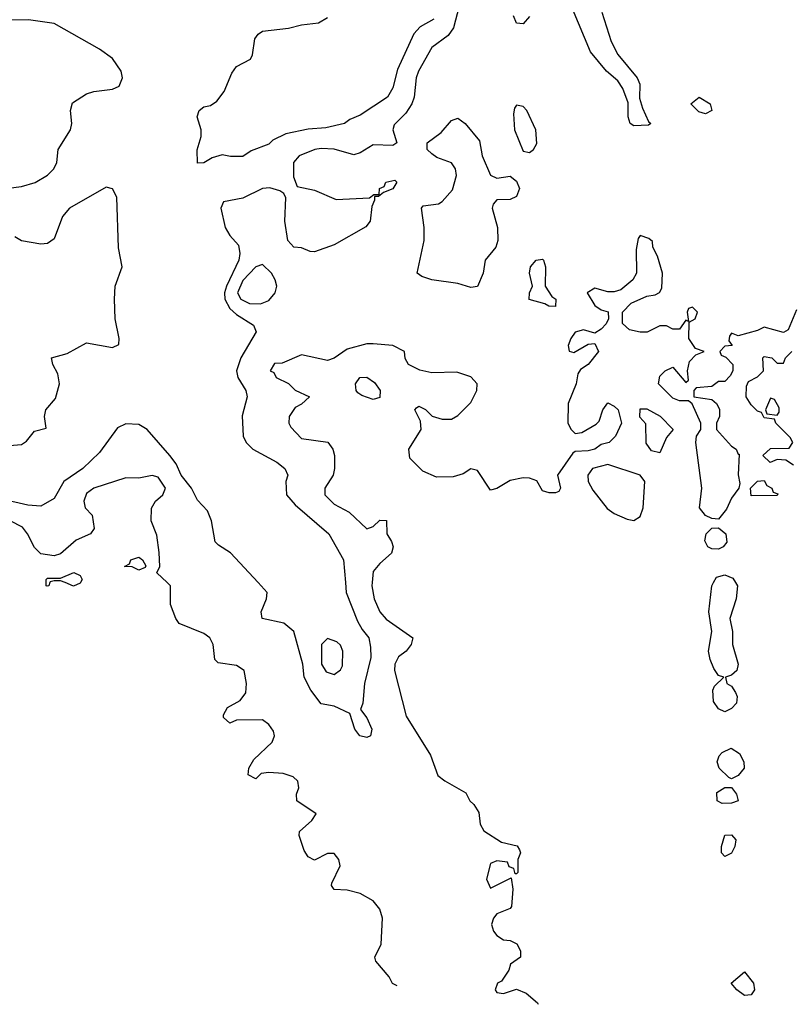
# Model space of a CAD drawing. Header units: inches. Extents: x 2380249 to 2585472, y 382747 to 546448.
# Tile 54 of 256: x 2435825 to 2438194, y 448705 to 451728. Entities that reach past the tile are written whole.
import ezdxf

# ---------------------------------------------------------------- set-up
doc = ezdxf.new("R2010")
doc.units = ezdxf.units.IN
doc.header["$MEASUREMENT"] = 0
doc.layers.add('C4434', color=7, linetype='Continuous')
doc.layers.add('C4435', color=7, linetype='Continuous')

msp = doc.modelspace()

# ---------------------------------------------------------------- linework, layer by layer
at = {"layer": 'C4434', "color": 4}
for points, elevation in [([(2435917.3, 450000), (2435914, 449990), (2435908.9, 449988.9), (2435906, 449990), (2435906, 450000)], 68), ([(2436011, 450000), (2436010, 449998), (2435990, 449989), (2435964.1, 450000)], 68), ([(2436983.4, 448761.6), (2436969.3, 448769.3), (2436959, 448790), (2436918, 448838), (2436915.3, 448850), (2436934, 448890), (2436938.4, 448970), (2436930, 448997.2), (2436910, 449022.7), (2436870, 449046), (2436830, 449056), (2436790, 449058), (2436782, 449070), (2436783.1, 449076.9), (2436809, 449130), (2436804, 449150), (2436790, 449168.7), (2436770, 449168.7), (2436730, 449148), (2436710, 449158), (2436698, 449178), (2436683.1, 449223.1), (2436684, 449236), (2436722, 449270), (2436735.3, 449290), (2436675.3, 449330), (2436674, 449350), (2436681.2, 449370), (2436679, 449390), (2436663.7, 449403.7), (2436634, 449414), (2436590, 449417.2), (2436566.4, 449413.6), (2436550, 449398), (2436526, 449410), (2436528, 449430), (2436543.2, 449456.8), (2436599.5, 449510), (2436606.6, 449530), (2436603.7, 449543.7), (2436590, 449564), (2436570, 449579), (2436490, 449578), (2436470, 449568), (2436450, 449586), (2436450, 449594), (2436463.1, 449616.9), (2436501.5, 449638.5), (2436518.4, 449661.6), (2436520.9, 449690), (2436514, 449730), (2436490, 449745.2), (2436434, 449754), (2436424, 449764), (2436419, 449810), (2436408.7, 449830), (2436390, 449844), (2436314.6, 449874.6), (2436304, 449890), (2436287.3, 449932.7), (2436288, 449990), (2436277.5, 450000)], 68), ([(2436824.9, 450000), (2436827.3, 449970), (2436862, 449882), (2436875.6, 449855.6), (2436896.3, 449830), (2436902, 449802), (2436903, 449770), (2436882.8, 449690), (2436878, 449630), (2436871.3, 449610), (2436890, 449584.7), (2436906, 449550), (2436902, 449530), (2436890, 449524), (2436868.7, 449530), (2436854, 449550), (2436838, 449598), (2436790, 449621.2), (2436750, 449628), (2436718, 449670), (2436698, 449710), (2436694, 449750), (2436666.6, 449850), (2436635.1, 449875.1), (2436569, 449890), (2436566, 449910), (2436582.7, 449950), (2436584, 449970), (2436556.4, 450000)], 64), ([(2436906.9, 450000), (2436906, 449990), (2436912.7, 449950), (2436930, 449910.8), (2436950, 449887.3), (2437031.3, 449830), (2437026, 449810), (2437011, 449790), (2436988.1, 449771.9), (2436976.3, 449750), (2436975.5, 449730), (2437010.7, 449590), (2437086, 449470), (2437108, 449408), (2437130, 449391), (2437194.8, 449354.8), (2437206.8, 449330), (2437219.1, 449319.1), (2437234.4, 449294.4), (2437238, 449258), (2437250, 449238), (2437303.6, 449203.6), (2437351.6, 449191.6), (2437359.6, 449179.6), (2437362, 449170), (2437354, 449150), (2437354, 449110), (2437350, 449106), (2437346, 449106), (2437342, 449122), (2437327.3, 449127.3), (2437322, 449142), (2437290, 449146), (2437270, 449138), (2437258, 449090), (2437270, 449062), (2437334, 449094), (2437338.8, 449058.8), (2437334.6, 449005.4), (2437330, 448999), (2437290, 448982.7), (2437279.1, 448970), (2437272.7, 448950), (2437279.3, 448930), (2437290, 448916.3), (2437310, 448902.8), (2437330, 448901), (2437350.7, 448890.7), (2437362, 448870), (2437362, 448850), (2437331.6, 448828.4), (2437326, 448810), (2437303.5, 448776.5), (2437292, 448770), (2437284.7, 448750), (2437290, 448742), (2437310, 448738), (2437350, 448752), (2437379.8, 448739.8), (2437414, 448710), (2437415.9, 448705.3)], 68), ([(2438022.2, 450000), (2438028.4, 449990), (2438024.4, 449950), (2438004.4, 449890), (2438013.4, 449850), (2438012.7, 449810), (2438030.5, 449750), (2438026.8, 449730), (2438010, 449716), (2437992, 449710), (2437996, 449690), (2438010, 449682), (2438022.3, 449662.3), (2438027, 449650), (2438024.9, 449630), (2438010, 449613.6), (2437990, 449603.7), (2437970, 449612.3), (2437954.9, 449634.9), (2437952.3, 449670), (2437958, 449682), (2437986, 449710), (2437970, 449715.3), (2437955.9, 449735.9), (2437944.2, 449764.2), (2437939.5, 449790), (2437949.4, 449850), (2437940.9, 449910), (2437949.6, 449990), (2437954.8, 450000)], 68)]:
    msp.add_lwpolyline(points, dxfattribs=dict(at, elevation=elevation))
for points, elevation in [([(2436770, 449828.7), (2436751.3, 449810), (2436751.3, 449750), (2436766, 449726), (2436790, 449718), (2436810, 449732), (2436815.5, 449744.5), (2436817.2, 449790), (2436810, 449808), (2436798.6, 449818.6)], 64), ([(2438010, 449398), (2438001.6, 449401.6), (2437972, 449430), (2437966, 449450), (2437972, 449468), (2437981.2, 449478.8), (2438008.7, 449491.3), (2438034.9, 449474.9), (2438048.2, 449450), (2438048.5, 449430), (2438030, 449407.6)], 68), ([(2437981.7, 449321.7), (2437966, 449330), (2437964.5, 449355.5), (2437990, 449371), (2438010, 449371.3), (2438025.5, 449350), (2438030, 449329.6), (2438010, 449322.4)], 68), ([(2437990, 449159), (2437979, 449170), (2437979.3, 449190), (2437990, 449224.7), (2438010, 449226), (2438022.8, 449210), (2438020.7, 449190), (2438010, 449169)], 68), ([(2438050, 448732.7), (2438026.6, 448750), (2438009.4, 448770), (2438050, 448804.7), (2438077.3, 448770), (2438080.7, 448750), (2438070, 448734)], 68)]:
    msp.add_lwpolyline(points, close=True, dxfattribs=dict(at, elevation=elevation))
at = {"layer": 'C4435', "color": 4}
for points, elevation in [([(2437173.6, 451770), (2437156.5, 451703.5), (2437140.2, 451679.8), (2437090, 451642.9), (2437048.6, 451570), (2437041.4, 451550), (2437035.6, 451490), (2437028.4, 451470), (2437010, 451441.1), (2436974.7, 451405.3), (2436970.4, 451390), (2436982, 451350), (2436970, 451341.6), (2436910, 451344), (2436870, 451319.7), (2436850, 451313.5), (2436790, 451330.5), (2436750, 451333.3), (2436730.8, 451330), (2436683, 451310), (2436664.9, 451290), (2436665.5, 451245.5), (2436676, 451216), (2436730, 451204.9), (2436796.7, 451176.7), (2436899, 451181), (2436912, 451192), (2436928, 451192), (2436929, 451210), (2436944, 451216), (2436949.2, 451230), (2436976, 451236), (2436982, 451230), (2436970, 451208.7), (2436942, 451198), (2436926, 451186), (2436914, 451186), (2436914, 451174), (2436905.4, 451154.6), (2436901, 451110), (2436887.5, 451092.5), (2436790, 451037.2), (2436730, 451015.3), (2436716.4, 451016.4), (2436690, 451028), (2436666, 451030), (2436648, 451050), (2436639, 451110), (2436641.2, 451181.2), (2436635.1, 451195.1), (2436623.3, 451203.3), (2436592.3, 451212.2), (2436570, 451209.7), (2436510, 451180.5), (2436450.4, 451169.6), (2436442.6, 451150), (2436455.8, 451090), (2436470, 451065.5), (2436496, 451036), (2436500.3, 451010), (2436496.9, 450990), (2436459.3, 450910), (2436453, 450890), (2436454.2, 450870), (2436470, 450841.7), (2436490, 450823.6), (2436542, 450790), (2436550.5, 450770), (2436503.2, 450690), (2436490.2, 450650), (2436494, 450630), (2436518.7, 450590), (2436523.1, 450570), (2436507.9, 450512.1), (2436510.3, 450450), (2436520.3, 450430), (2436540.4, 450410), (2436614, 450370), (2436638.8, 450350), (2436647.7, 450330), (2436641.3, 450310), (2436644.2, 450270), (2436670, 450238.4), (2436774, 450150), (2436819.1, 450070), (2436824.9, 450000)], 64), ([(2437611.7, 451751.7), (2437640.9, 451660.9), (2437661.4, 451621.4), (2437720.4, 451550), (2437728.2, 451530), (2437727.3, 451487.3), (2437736.7, 451456.7), (2437755.3, 451415.3), (2437762, 451410), (2437755.3, 451404.7), (2437710, 451402.7), (2437699, 451410), (2437692.7, 451430), (2437692.7, 451472.7), (2437676.6, 451516.6), (2437661.1, 451541.1), (2437626.6, 451570), (2437577, 451630), (2437521.7, 451761.7)], 64), ([(2437096.5, 451730), (2437053.7, 451706.3), (2437034.7, 451685.3), (2436984.9, 451575), (2436970, 451519), (2436954, 451490), (2436870, 451435.1), (2436838, 451422), (2436822, 451410), (2436764.1, 451395.9), (2436710, 451392.3), (2436642.2, 451377.8), (2436601.5, 451358.5), (2436590, 451346.6), (2436534.8, 451325.2), (2436510, 451308.7), (2436471.6, 451308.4), (2436446.4, 451313.6), (2436415.3, 451304.7), (2436390, 451288.7), (2436370, 451288), (2436369, 451329), (2436382, 451370), (2436382, 451390), (2436369, 451430), (2436375.3, 451450), (2436390, 451461), (2436410, 451464.7), (2436430, 451478), (2436452.1, 451507.9), (2436475.5, 451564.5), (2436490, 451584.7), (2436533.2, 451606.8), (2436539.3, 451620.7), (2436547, 451670), (2436556.6, 451683.4), (2436570, 451693.4), (2436650, 451702), (2436690, 451713), (2436741.5, 451718.5), (2436770, 451734.8)], 56), ([(2437390, 451738), (2437370, 451715.3), (2437350, 451718), (2437340.2, 451740.2)], 64), ([(2435790, 451210.8), (2435830, 451216.3), (2435872, 451228), (2435910, 451250.5), (2435929.5, 451270), (2435938.4, 451290), (2435942.7, 451330), (2435980.9, 451390), (2435984.5, 451410), (2435980.9, 451450), (2435987.2, 451472.8), (2436030, 451500.7), (2436052.1, 451507.9), (2436110, 451515.5), (2436130, 451524), (2436140.7, 451550), (2436136.3, 451570), (2436110, 451609.4), (2436070, 451638), (2435930, 451716.2), (2435852.1, 451727.9), (2435770, 451727.3)], 64), ([(2435770, 450419.3), (2435830, 450423.8), (2435845.6, 450434.4), (2435870, 450464.9), (2435906, 450474), (2435900.9, 450510), (2435904.5, 450530), (2435934.6, 450565.4), (2435946.6, 450610), (2435941.3, 450641.3), (2435926, 450670), (2435922, 450690), (2435970, 450703.8), (2436030, 450736.3), (2436110, 450722.4), (2436129.3, 450730.7), (2436129.5, 450750), (2436117.4, 450810), (2436115.6, 450870), (2436117.6, 450910), (2436139.6, 450970), (2436127.5, 451027.5), (2436123, 451183), (2436110, 451209.3), (2436090, 451214), (2435977.3, 451150), (2435955.8, 451124.2), (2435930, 451055.3), (2435910, 451041.2), (2435890, 451039.3), (2435830, 451049), (2435810, 451062)], 64), ([(2438210, 450838), (2438183.6, 450776.4), (2438170, 450768), (2438110, 450784), (2438090, 450774), (2438030, 450758), (2438010, 450766), (2438003.6, 450756.4), (2438002, 450742), (2438011.6, 450728.4), (2437990, 450726), (2437974, 450710), (2437978, 450698), (2437992.7, 450692.7), (2438014, 450670), (2438014, 450650), (2438005.4, 450634.6), (2437990, 450618), (2437970, 450618), (2437950, 450602), (2437902, 450598), (2437894, 450590), (2437894, 450570), (2437950, 450562), (2437964, 450550), (2437973, 450533), (2437973.4, 450510), (2437964, 450490), (2437964, 450470), (2438010, 450418.8), (2438024.7, 450410), (2438030, 450394), (2438034, 450394), (2438030.9, 450330.9), (2438036, 450304), (2438032, 450290), (2438010, 450259.3), (2437994.6, 450225.4), (2437970, 450195.1), (2437950, 450197), (2437930, 450206), (2437912, 450230), (2437918.7, 450290), (2437900.9, 450430), (2437902.7, 450450), (2437916, 450470), (2437916, 450490), (2437889, 450549), (2437878, 450558), (2437850, 450558), (2437830, 450566), (2437786, 450610), (2437790, 450634), (2437806, 450650), (2437830, 450662), (2437870, 450614), (2437878, 450622), (2437875.3, 450650), (2437881.2, 450678.8), (2437900.2, 450699.8), (2437926, 450710), (2437899, 450719), (2437879, 450750), (2437880.4, 450799.6), (2437898, 450810), (2437906, 450830), (2437890, 450846), (2437878, 450842), (2437874, 450830), (2437878, 450802), (2437870, 450806), (2437850, 450778), (2437830, 450778), (2437810, 450788.7), (2437790, 450788.7), (2437750.6, 450769.4), (2437729.4, 450769.4), (2437696.5, 450776.5), (2437675.3, 450795.3), (2437675.3, 450830), (2437702, 450858), (2437750, 450879.1), (2437776, 450884), (2437789.2, 450890.8), (2437796, 450904), (2437798, 450950), (2437782.7, 451002.7), (2437768, 451030), (2437767.3, 451047.3), (2437756.4, 451056.4), (2437730, 451066), (2437723.6, 451056.4), (2437716.9, 451023.1), (2437718, 450950), (2437707.3, 450930), (2437670, 450899.3), (2437650, 450892.3), (2437630, 450892.7), (2437590, 450904), (2437566.8, 450890), (2437590, 450851.3), (2437610, 450838), (2437631.3, 450831.3), (2437632, 450810), (2437625.4, 450794.6), (2437610, 450778), (2437590, 450766), (2437556, 450776), (2437530, 450769.2), (2437516.3, 450750), (2437508.3, 450728.3), (2437511.1, 450711.1), (2437526.4, 450706.4), (2437570, 450732), (2437590, 450734), (2437602, 450710), (2437570.4, 450669.6), (2437546, 450654), (2437538.5, 450641.5), (2437532.7, 450610), (2437508.5, 450550), (2437507.7, 450490), (2437518, 450470), (2437530, 450458), (2437550, 450461), (2437594, 450486), (2437604, 450496), (2437615.3, 450530), (2437630, 450552), (2437650, 450542), (2437662, 450530), (2437672, 450490), (2437654, 450450), (2437634, 450430), (2437610, 450423.7), (2437590, 450409.7), (2437570, 450404.2), (2437530, 450402.7), (2437522.8, 450397.2), (2437476, 450330), (2437484.7, 450290), (2437479.8, 450280.2), (2437470, 450275.3), (2437450, 450275.3), (2437430, 450282), (2437412.3, 450312.3), (2437390, 450320.9), (2437370, 450322), (2437330, 450313.6), (2437290, 450288.7), (2437270, 450284), (2437230, 450344), (2437210, 450349.2), (2437186, 450334), (2437155.3, 450324.7), (2437103.9, 450323.9), (2437062.5, 450342.5), (2437022, 450382), (2437019.3, 450410), (2437057.2, 450470), (2437055.3, 450495.3), (2437038, 450530), (2437043.1, 450536.9), (2437050, 450542), (2437070, 450532), (2437091, 450511), (2437122, 450502), (2437150, 450502), (2437170, 450513), (2437210, 450553.4), (2437227.8, 450590), (2437229.6, 450610), (2437210, 450632), (2437166.2, 450646.2), (2437090, 450644.5), (2437052.7, 450652.7), (2437018, 450670), (2437008.4, 450688.4), (2437006, 450710), (2436970, 450728), (2436910, 450733.2), (2436890, 450733.2), (2436830, 450717.2), (2436790, 450688.7), (2436770, 450682), (2436690, 450699), (2436630, 450674), (2436606.8, 450673.2), (2436594, 450650), (2436604.7, 450644.7), (2436612, 450630), (2436650, 450611.3), (2436670, 450591.3), (2436714, 450570), (2436690, 450548), (2436670, 450538), (2436652, 450510), (2436651.3, 450490), (2436656.9, 450476.9), (2436690, 450442.8), (2436771, 450431), (2436786, 450410), (2436790.8, 450390.8), (2436790.8, 450350), (2436786.8, 450330), (2436761, 450290), (2436761, 450270), (2436790, 450240.7), (2436836.4, 450216.4), (2436890, 450164.7), (2436910, 450172), (2436930, 450191.3), (2436951, 450191), (2436951.3, 450150), (2436966.4, 450126.4), (2436971, 450110), (2436966, 450090), (2436930, 450059), (2436910, 450034), (2436906.9, 450000)], 68), ([(2438200.4, 450360.4), (2438176.4, 450376.4), (2438150, 450378), (2438128.4, 450368.4), (2438106, 450390), (2438130, 450411.3), (2438187.3, 450412.7), (2438198, 450430), (2438190, 450446), (2438146, 450490), (2438142, 450502), (2438110, 450506), (2438102, 450522), (2438090, 450526), (2438070, 450546), (2438055.3, 450570), (2438056.4, 450603.6), (2438062, 450618), (2438090, 450632), (2438108, 450650), (2438106, 450690), (2438110, 450694), (2438134, 450690), (2438150, 450674), (2438170, 450674), (2438175.3, 450690), (2438195.3, 450710)], 68), ([(2436556.4, 450000), (2436471.8, 450091.8), (2436434.5, 450114.5), (2436425.1, 450125.1), (2436413.3, 450190), (2436400.8, 450220.8), (2436370, 450253.2), (2436351.8, 450290), (2436320.5, 450330), (2436304.9, 450364.9), (2436286, 450390), (2436216, 450470), (2436190, 450485.1), (2436150, 450487.8), (2436124.7, 450475.3), (2436070, 450399.6), (2436018.4, 450350), (2435960.5, 450310), (2435930, 450258), (2435890, 450234.5), (2435850, 450237.6), (2435710, 450269.2)], 64), ([(2436277.5, 450000), (2436246, 450030), (2436255.3, 450050), (2436252.5, 450092.5), (2436245.6, 450145.6), (2436228, 450190), (2436228.9, 450228.9), (2436242, 450250), (2436264, 450270), (2436271.8, 450290), (2436250, 450324), (2436231.6, 450328.4), (2436190, 450321.2), (2436150, 450322), (2436052, 450290), (2436030, 450273.2), (2436021, 450250), (2436026, 450230), (2436046.8, 450206.8), (2436053.7, 450166.3), (2436042, 450150), (2435998, 450130), (2435950, 450088.7), (2435930, 450082), (2435890, 450088), (2435870, 450108), (2435849, 450150), (2435833.2, 450170), (2435795.3, 450190)], 68), ([(2435906, 450000), (2435906, 450010), (2435910, 450014), (2435950, 450014), (2435990.8, 450030.8), (2436010, 450022), (2436016, 450010), (2436011, 450000)], 68), ([(2437954.8, 450000), (2437963.5, 450016.5), (2437990, 450024.4), (2438013.7, 450013.7), (2438022.2, 450000)], 68), ([(2435964.1, 450000), (2435950, 450006), (2435930, 450006), (2435918, 450002), (2435917.3, 450000)], 68)]:
    msp.add_lwpolyline(points, dxfattribs=dict(at, elevation=elevation))
for points, elevation in [([(2437930, 451439.3), (2437910, 451445.1), (2437885.6, 451470), (2437910.3, 451490.3), (2437944, 451470), (2437950, 451449.2)], 64), ([(2437350, 451466), (2437343.6, 451456.4), (2437341, 451439), (2437344, 451390), (2437370, 451324.7), (2437390, 451321), (2437402, 451330), (2437412.1, 451347.9), (2437409, 451390), (2437382, 451450), (2437370, 451462)], 68), ([(2437290, 451242), (2437330, 451248.2), (2437350, 451233), (2437358.7, 451210), (2437350, 451185.6), (2437330, 451176.3), (2437290, 451175.1), (2437278.5, 451161.5), (2437275.5, 451150), (2437291.8, 451090), (2437292.7, 451050), (2437286.4, 451030), (2437253.4, 450990), (2437247.3, 450950), (2437230, 450909.2), (2437210, 450906), (2437170, 450918), (2437090, 450929.5), (2437059.5, 450939.5), (2437045.2, 450950), (2437066, 451050), (2437066, 451090), (2437058, 451150), (2437063.1, 451156.9), (2437110, 451162.8), (2437122, 451170), (2437153.6, 451206.4), (2437165.2, 451250), (2437162.7, 451270), (2437150, 451289), (2437105.6, 451305.6), (2437090, 451316), (2437076, 451330), (2437076, 451350), (2437118.5, 451381.5), (2437150, 451419.3), (2437170, 451425.5), (2437192.7, 451410), (2437236.7, 451356.7), (2437244.2, 451310), (2437270, 451250.8)], 64), ([(2436570, 450977.2), (2436550, 450969.3), (2436510, 450927.3), (2436493.4, 450890), (2436503.1, 450870), (2436530, 450856.5), (2436564.1, 450855.9), (2436590, 450866), (2436608.7, 450890), (2436614, 450910), (2436609, 450930), (2436597.2, 450950)], 68), ([(2437470, 450848), (2437448.9, 450848.9), (2437436.4, 450856.4), (2437389.1, 450869.1), (2437389.3, 450890), (2437399, 450910), (2437389.4, 450950.6), (2437393.2, 450970), (2437410, 450990.4), (2437430, 450993.4), (2437432.7, 450990), (2437439.3, 450970), (2437438, 450910), (2437458, 450878), (2437470.8, 450870)], 64), ([(2436910, 450562), (2436874.6, 450574.6), (2436863.1, 450583.1), (2436858, 450590), (2436855.3, 450610), (2436868.7, 450630), (2436890, 450631), (2436914, 450614), (2436931.3, 450590), (2436930, 450568.7)], 68), ([(2438130, 450566), (2438114, 450530), (2438118, 450518), (2438150, 450514), (2438156.4, 450523.6), (2438156.4, 450536.4), (2438142, 450562)], 68), ([(2437790, 450398), (2437764.7, 450404.7), (2437748.4, 450428.4), (2437747.3, 450487.3), (2437728.4, 450508.4), (2437730, 450534), (2437750, 450534), (2437791.3, 450511.3), (2437831.3, 450470), (2437810, 450446)], 68), ([(2437630, 450363), (2437583, 450350), (2437568.8, 450330), (2437570.4, 450310), (2437584.2, 450284.2), (2437627.9, 450227.9), (2437650, 450212.2), (2437690, 450194.4), (2437710, 450190.5), (2437730, 450202.8), (2437738.7, 450230), (2437743.7, 450310), (2437729.4, 450330)], 72), ([(2438070, 450266), (2438068, 450290), (2438090, 450312), (2438110, 450314), (2438118, 450298), (2438134, 450290), (2438138, 450278), (2438152.7, 450272.7), (2438150, 450268)], 68), ([(2437970, 450102.4), (2437950, 450103.6), (2437937.2, 450110), (2437927.8, 450127.8), (2437932.3, 450150), (2437950, 450167.7), (2437970, 450168), (2437992.7, 450150), (2437995.3, 450124.7), (2437984, 450110)], 68), ([(2436190, 450038), (2436170, 450048), (2436146, 450050), (2436162, 450058), (2436166, 450070), (2436190, 450078), (2436202, 450070), (2436211.6, 450051.6), (2436210, 450046)], 68)]:
    msp.add_lwpolyline(points, close=True, dxfattribs=dict(at, elevation=elevation))

doc.saveas('drawing.dxf')
